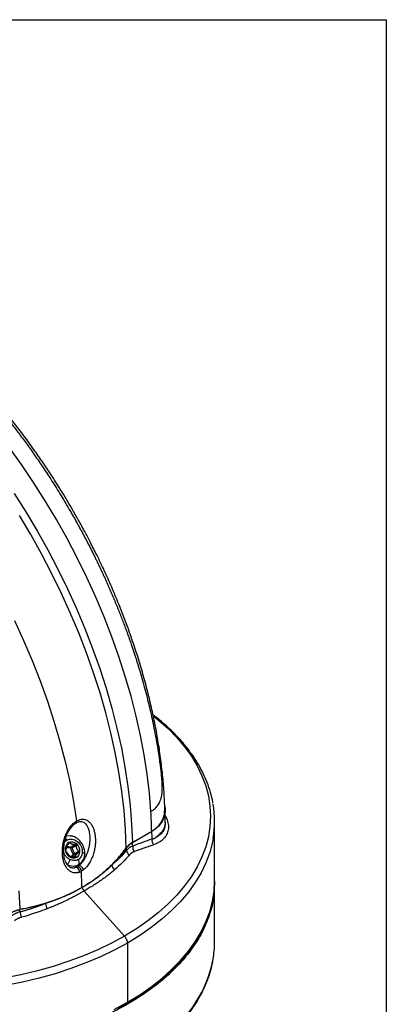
# Model space of a CAD drawing. Header units: millimetres. Extents: x 19 to 819, y 19 to 629.
# Tile 73 of 73: x 764 to 819, y 481 to 629. Entities that reach past the tile are written whole.
import ezdxf

# ---------------------------------------------------------------- set-up
doc = ezdxf.new("R2010")
doc.units = ezdxf.units.MM
doc.header["$LTSCALE"] = 3
doc.layers.add('TEXT', color=140, linetype='Continuous', lineweight=25)

msp = doc.modelspace()

# ---------------------------------------------------------------- linework, layer by layer
for p, q in [((785.933253, 510.801066), (785.982653, 510.575133)), ((785.982653, 510.575133), (785.946814, 510.554443)), ((772.571493, 508.122645), (772.648944, 508.18082)), ((786.030742, 508.163894), (786.031064, 508.348532)), ((793.417194, 499.523958), (793.417194, 508.404931)), ((781.091236, 505.287712), (783.988712, 506.96039)), ((784.029835, 506.919366), (781.132359, 505.246688)), ((771.326609, 504.936139), (771.522378, 505.049191)), ((771.463546, 505.074532), (771.349029, 505.008401)), ((771.496863, 505.260922), (771.522378, 505.049192)), ((771.734628, 505.191995), (771.538509, 505.078741)), ((771.922827, 504.61635), (772.545183, 504.975745)), ((772.697655, 504.83484), (772.0753, 504.475445)), ((773.042515, 503.774642), (772.42016, 503.415247)), ((772.432668, 503.612364), (773.055024, 503.971758)), ((773.228705, 503.869641), (773.101126, 503.871388)), ((773.950731, 503.512199), (773.948216, 503.469775)), ((771.835789, 503.065528), (771.821574, 503.132719)), ((772.596524, 503.189797), (772.766021, 503.062676)), ((772.751361, 501.580214), (772.632767, 501.518718)), ((772.826147, 501.618993), (772.751911, 501.583448)), ((793.414434, 490.335189), (793.414434, 499.216162)), ((793.417194, 499.217755), (793.417194, 499.370346)), ((773.85229, 497.988219), (779.912476, 491.225004)), ((780.346144, 490.188427), (780.346144, 481.307454))]:
    msp.add_line(p, q)
at = {"flags": 128}
for points in [[(783.866378, 509.892313), (783.63926, 512.678722), (783.3035, 515.512447), (782.859852, 518.387132), (782.309312, 521.296324), (781.653116, 524.233495), (780.892735, 527.192055), (780.029877, 530.165364), (779.066477, 533.14675), (778.004697, 536.129523), (776.84692, 539.106989), (775.595744, 542.072466), (774.253976, 545.019301), (772.824629, 547.940881), (771.310908, 550.830648), (769.716211, 553.68212), (768.044117, 556.488896), (766.298378, 559.244678), (764.482911, 561.943283), (762.60179, 564.578655)], [(763.384491, 557.597127), (765.138767, 554.829031), (766.818735, 552.009442), (768.420591, 549.144745), (769.940707, 546.241428), (771.375642, 543.306066), (772.722144, 540.345308), (773.977164, 537.365858), (775.137861, 534.374464), (776.201605, 531.377901), (777.165987, 528.382956), (778.028824, 525.396411), (778.788161, 522.425029), (779.442278, 519.47554), (779.989694, 516.554625), (780.42917, 513.668898), (780.75971, 510.824894), (780.980565, 508.029055), (781.091236, 505.287712)], [(780.183606, 504.477151), (780.075572, 507.232137), (779.856516, 510.042207), (779.526936, 512.900974), (779.087581, 515.801938), (778.539451, 518.738504), (777.88379, 521.703998), (777.122091, 524.691676), (776.256084, 527.694748), (775.287738, 530.706387), (774.219254, 533.719746), (773.053062, 536.727974), (771.791812, 539.724234), (770.438372, 542.701713), (768.995819, 545.653643), (767.467431, 548.573313), (765.856684, 551.454086), (764.167239, 554.289413)], [(763.430562, 538.563003), (764.800813, 535.562966), (766.080062, 532.543851), (767.265507, 529.51227), (768.354551, 526.474862), (769.34481, 523.438282), (770.234114, 520.409179), (771.020516, 517.394188), (771.702293, 514.399912), (772.277952, 511.43291), (772.746232, 508.49968)], [(784.288701, 524.212042), (785.013177, 523.624159), (786.45666, 522.335298), (787.762706, 520.998475), (788.926549, 519.618566), (789.943941, 518.200608), (790.811172, 516.749774), (791.525075, 515.271359), (792.083046, 513.770758), (792.483049, 512.253445), (792.723624, 510.724959), (792.803894, 509.190875), (792.723565, 507.656792), (792.482931, 506.128309), (792.08287, 504.611001), (791.524841, 503.110407), (790.810881, 501.632001), (789.943595, 500.181179), (788.926148, 498.763234), (787.762253, 497.38334), (786.456155, 496.046533), (785.012623, 494.757691), (783.436922, 493.521516), (781.734802, 492.34252), (779.912476, 491.225004)], [(771.2062, 506.276056), (771.208149, 506.276418), (771.753325, 506.291229)], [(771.753325, 506.291229), (771.778059, 506.288036), (771.987792, 506.24799)], [(793.208517, 505.916504), (793.09176, 505.299407), (792.686124, 503.760956), (792.12032, 502.239451), (791.396412, 500.740444), (790.517041, 499.269405), (789.485416, 497.831701), (788.305303, 496.432579), (786.981006, 495.077144), (785.517359, 493.770341), (783.919701, 492.516941), (782.193864, 491.321515), (780.346144, 490.188427)], [(773.158727, 500.817168), (773.154463, 500.95729), (773.120868, 501.101872), (773.060632, 501.239337), (772.978577, 501.358678), (772.881274, 501.450338), (772.776515, 501.506979), (772.672688, 501.524065), (772.578107, 501.500227)], [(773.754978, 501.161376), (773.718412, 501.28285), (773.654379, 501.409861), (773.568006, 501.532238), (773.466209, 501.640182), (773.35714, 501.72505), (773.249533, 501.780046), (773.152002, 501.800767), (773.07236, 501.785553)], [(793.416996, 499.447152), (793.415992, 499.181254), (793.319855, 497.669742), (793.070222, 496.164092), (792.667953, 494.669495), (792.114436, 493.191102), (791.411578, 491.734011), (790.561802, 490.303244), (789.568037, 488.903732), (788.43371, 487.540302), (787.16273, 486.217652), (785.759479, 484.940342), (784.228794, 483.712775), (782.575952, 482.539183), (780.80665, 481.423612), (778.926988, 480.369907)], [(780.346144, 481.307454), (782.193864, 482.440542), (783.919701, 483.635968), (785.517359, 484.889368), (786.981006, 486.196171), (788.305303, 487.551606), (789.485416, 488.950728), (790.517041, 490.388432), (791.396412, 491.859471), (792.12032, 493.358478), (792.686124, 494.879983), (793.09176, 496.418434), (793.335746, 497.968217), (793.417194, 499.523676), (793.417194, 499.523958)], [(764.101814, 498.010683), (764.209849, 495.255697)], [(779.912476, 491.225004), (777.976672, 490.172997), (775.934369, 489.190384), (773.79302, 488.280752), (771.560437, 487.447418), (769.244769, 486.693424), (766.854464, 486.021521), (764.398245, 485.434162), (761.885074, 484.933488)], [(780.346144, 490.188427), (778.383365, 489.121761), (776.312603, 488.125456), (774.141414, 487.203148), (771.877721, 486.358202), (769.529783, 485.593702), (767.10617, 484.912437), (764.615724, 484.316893), (762.067533, 483.809243)], [(778.383365, 480.240788), (780.346144, 481.307454)]]:
    msp.add_lwpolyline(points, dxfattribs=at)
for centre, radius, start, end in [((778.453958, 508.405171), 14.96297, 350.42597735, 10.0727886), ((714.104047, 505.51298), 69.899653, 1.18650661, 3.59203131), ((717.759398, 505.624043), 66.283095, 0.13094897, 1.1197618), ((772.338489, 504.266994), 1.302393, 130.25683008, 247.29533577), ((771.936766, 504.034982), 1.302476, 352.70697123, 109.73945398), ((714.316509, 503.942987), 66.828567, 0.6747645, 1.11780523), ((785.134151, 505.626874), 1.101904, 172.24654787, 219.67129394), ((771.90377, 506.148438), 1.532206, 246.10447919, 270.71262934), ((774.219156, 504.857606), 2.177652, 190.10730618, 214.87778516), ((772.290707, 503.511988), 0.173862, 357.26042874, 35.26282481), ((772.250861, 503.894174), 0.978152, 301.78054643, 358.56277137), ((713.155007, 503.209537), 67.080859, 0.7497435, 1.04779342), ((781.149265, 504.160257), 0.922033, 184.53850384, 236.67946913), ((782.265572, 504.625678), 1.129956, 174.70267641, 219.72215333), ((772.303544, 503.924712), 0.97826, 241.43536719, 298.21327806), ((773.175649, 502.420067), 1.249459, 127.2039154, 141.28733212), ((772.224299, 503.406755), 1.686685, 300.43269877, 336.2558047), ((772.209492, 503.574196), 1.839968, 241.43686887, 298.18862113), ((703.169038, 497.78595), 70.362505, 0.61309144, 2.58698432), ((779.057703, 501.952244), 1.022465, 184.17012231, 231.54419225), ((769.696129, 496.199818), 1.614199, 182.43460347, 212.62618591), ((697.18125, 493.988084), 67.080859, 0.74974356, 1.04779342), ((766.271353, 494.931226), 2.016048, 181.85845848, 206.00365106), ((778.421104, 490.339262), 14.993331, 350.08382999, 359.98443326), ((774.961881, 491.274049), 18.5647, 316.00310828, 349.08037202)]:
    msp.add_arc(centre, radius, start, end)
for points, knots in [([(772.177686, 555.096626), (771.64158, 556.009347), (770.888973, 557.290661), (769.728324, 559.151656), (768.717249, 560.724125), (767.47716, 562.572974), (766.138994, 564.48404), (764.698878, 566.44943), (763.173663, 568.435825), (761.57307, 570.422596), (759.905301, 572.393367), (758.177112, 574.335209), (756.394322, 576.237578), (754.562085, 578.091648), (752.68508, 579.889889), (750.76762, 581.625674), (748.81378, 583.293379), (746.82731, 584.887033), (744.812209, 586.404685), (742.770778, 587.831447), (741.262604, 588.83554), (740.432536, 589.333527), (740.294288, 589.416468)], [0, 0, 0, 0, 0.0636413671, 0.0893422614, 0.1320065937, 0.1762710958, 0.223724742, 0.2732174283, 0.3242875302, 0.3765676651, 0.4297984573, 0.4837895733, 0.5383992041, 0.5935199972, 0.6490695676, 0.7049839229, 0.7612127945, 0.8177162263, 0.8744619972, 0.9314235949, 0.9885785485, 1, 1, 1, 1]), ([(738.869115, 587.82986), (738.906495, 587.850788), (738.981366, 587.892706), (739.097622, 587.949288), (739.216848, 588.001301), (739.339269, 588.048245), (739.526831, 588.110956), (739.783529, 588.17594), (740.117624, 588.224232), (740.458607, 588.238877), (740.812888, 588.219231), (741.169074, 588.165557), (741.479424, 588.089186), (741.720423, 588.013583), (741.902548, 587.945967), (742.080689, 587.867964), (742.314748, 587.755267), (742.60906, 587.59826), (742.935029, 587.408307), (743.2626, 587.204813), (743.677278, 586.935459), (744.167762, 586.60074), (744.745557, 586.186543), (745.223117, 585.830797), (745.795783, 585.394031), (746.498866, 584.848691), (747.504641, 584.045226), (749.191016, 582.65072), (751.336438, 580.762806), (753.694276, 578.521304), (755.582831, 576.610967), (756.71169, 575.412952), (757.254831, 574.823769), (757.374314, 574.693755), (757.517998, 574.536812), (757.685817, 574.352677), (757.877693, 574.141049), (758.093532, 573.901582), (758.333222, 573.633893), (758.596635, 573.337556), (758.883621, 573.012111), (759.194009, 572.65706), (759.527601, 572.271872), (759.884175, 571.855985), (760.263477, 571.408805), (760.665221, 570.929714), (761.089086, 570.418068), (761.534711, 569.873205), (762.001693, 569.294446), (762.489585, 568.681099), (762.997889, 568.032464), (763.526056, 567.34784), (764.073479, 566.626526), (764.639492, 565.867832), (765.223363, 565.071083), (765.824294, 564.235623), (766.441414, 563.360828), (767.07378, 562.446111), (767.720365, 561.490927), (768.380072, 560.494793), (769.051689, 559.45727), (769.734021, 558.378052), (770.425389, 557.256688), (771.125573, 556.093714), (771.587462, 555.299988), (771.821691, 554.897482)], [0, 0, 0, 0, 0.0031023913, 0.0062139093, 0.0093372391, 0.0124750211, 0.0156298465, 0.0234897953, 0.0312577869, 0.0392142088, 0.0468686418, 0.0549416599, 0.0625335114, 0.0668365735, 0.0703690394, 0.0741351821, 0.0783087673, 0.0857626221, 0.0941186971, 0.1014200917, 0.1099343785, 0.1256659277, 0.1400331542, 0.1571260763, 0.1656834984, 0.1886078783, 0.216779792, 0.2513717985, 0.3329393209, 0.4022122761, 0.458605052, 0.5016976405, 0.5045982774, 0.5082415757, 0.5126286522, 0.5177608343, 0.5236396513, 0.5302668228, 0.5376442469, 0.5457739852, 0.5546582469, 0.5642993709, 0.5746998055, 0.5858620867, 0.5977888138, 0.6104826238, 0.6239461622, 0.6381820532, 0.653192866, 0.66898108, 0.6855490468, 0.7028989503, 0.7210327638, 0.7399522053, 0.7596586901, 0.7801532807, 0.8014366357, 0.8235089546, 0.8463699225, 0.8700186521, 0.894453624, 0.919672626, 0.9456726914, 0.972450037, 1, 1, 1, 1]), ([(771.821691, 554.897482), (771.933198, 554.703609), (772.155009, 554.317956), (772.48174, 553.740287), (772.801867, 553.167345), (773.115162, 552.599094), (773.421768, 552.035709), (773.721734, 551.477301), (774.015139, 550.923992), (774.302053, 550.375895), (774.582554, 549.833118), (774.856718, 549.295764), (775.124626, 548.763931), (775.386357, 548.237712), (775.641994, 547.717195), (775.89162, 547.202465), (776.13532, 546.693601), (776.373178, 546.190676), (776.605281, 545.693763), (776.831715, 545.202926), (777.052568, 544.718227), (777.267929, 544.239726), (777.477884, 543.767475), (777.682523, 543.301526), (777.881934, 542.841924), (778.076206, 542.388714), (778.265428, 541.941935), (778.449688, 541.501623), (778.629074, 541.067813), (778.803675, 540.640533), (778.973578, 540.219813), (779.13887, 539.805675), (779.299639, 539.398143), (779.455969, 538.997236), (779.607947, 538.602969), (779.755658, 538.215359), (779.899184, 537.834416), (780.03861, 537.460152), (780.174017, 537.092573), (780.305486, 536.731687), (780.433099, 536.377498), (780.556933, 536.030007), (780.677068, 535.689217), (780.79358, 535.355126), (780.906545, 535.027732), (781.016038, 534.707032), (781.122133, 534.393022), (781.224901, 534.085694), (781.324414, 533.785043), (781.420741, 533.491061), (781.513951, 533.203737), (781.60411, 532.923064), (781.691285, 532.649029), (781.775539, 532.381622), (782.135633, 531.227902), (782.732811, 529.197794), (783.486362, 526.312225), (784.132855, 523.477962), (784.588388, 521.140954), (784.903047, 519.284571), (785.096617, 518.012497), (785.223269, 517.085857), (785.314833, 516.372899), (785.383829, 515.781253), (785.453189, 515.073999), (785.497333, 514.482399), (785.522744, 513.989596), (785.534673, 513.605805), (785.535643, 513.230093), (785.523912, 512.898382), (785.504035, 512.641214), (785.482169, 512.449753), (785.449303, 512.259809), (785.394047, 512.01489), (785.304923, 511.709686), (785.173351, 511.376003), (785.013238, 511.060416), (784.830309, 510.773635), (784.622398, 510.510202), (784.418386, 510.300343), (784.224882, 510.134201), (784.050474, 510.004064), (783.927623, 509.92949), (783.866378, 509.892313)], [0, 0, 0, 0, 0.0132310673, 0.0263193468, 0.0392642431, 0.0520652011, 0.0647217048, 0.0772332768, 0.0895994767, 0.1018199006, 0.1138941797, 0.1258219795, 0.137602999, 0.1492369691, 0.160723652, 0.1720628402, 0.1832543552, 0.1942980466, 0.2051937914, 0.2159414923, 0.2265410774, 0.2369924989, 0.2472957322, 0.2574507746, 0.2674576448, 0.2773163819, 0.2870270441, 0.2965897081, 0.306004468, 0.3152714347, 0.3243907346, 0.3333625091, 0.3421869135, 0.3508641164, 0.3593942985, 0.3677776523, 0.3760143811, 0.3841046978, 0.3920488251, 0.3998469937, 0.4074994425, 0.4150064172, 0.42236817, 0.429584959, 0.4366570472, 0.4435847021, 0.4503681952, 0.457007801, 0.463503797, 0.4698564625, 0.4760660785, 0.4821329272, 0.488057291, 0.4938394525, 0.4994796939, 0.5629150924, 0.6257149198, 0.6878206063, 0.749177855, 0.780682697, 0.8119663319, 0.8347961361, 0.8433891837, 0.8604507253, 0.874805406, 0.890536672, 0.8989978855, 0.9062591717, 0.9145779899, 0.9219892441, 0.9261264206, 0.9298558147, 0.9333580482, 0.9376527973, 0.9452074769, 0.9532362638, 0.9608874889, 0.9688376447, 0.9765439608, 0.9843389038, 0.9895981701, 0.9948144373, 1, 1, 1, 1]), ([(785.951533, 510.33454), (785.931284, 510.956361), (785.88384, 512.413331), (785.700931, 514.747958), (785.421671, 517.324917), (785.049726, 519.927347), (784.590542, 522.548837), (784.044704, 525.184986), (783.414324, 527.830655), (782.701394, 530.480567), (781.908351, 533.128924), (781.038142, 535.769115), (780.094651, 538.392977), (779.083574, 540.989173), (778.014773, 543.538789), (776.910222, 546.000394), (775.826697, 548.269525), (774.843366, 550.221548), (773.914927, 551.98635), (773.053277, 553.565165), (772.448447, 554.623049), (772.177686, 555.096626)], [0, 0, 0, 0, 0.0437635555, 0.1025409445, 0.1612370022, 0.2198410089, 0.2783434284, 0.3367343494, 0.3950015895, 0.453128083, 0.5110878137, 0.568838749, 0.6263092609, 0.6833691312, 0.7397593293, 0.7948905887, 0.8470943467, 0.891785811, 0.9267088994, 0.9671901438, 1, 1, 1, 1]), ([(793.170135, 511.144514), (793.16461, 511.185922), (793.092028, 511.729951), (792.814905, 512.775013), (792.341055, 514.226065), (791.733079, 515.618834), (791.028529, 516.945787), (790.204986, 518.247828), (789.266467, 519.52121), (788.214753, 520.761729), (787.056395, 521.967326), (785.783345, 523.128951), (784.825008, 523.941053), (784.263955, 524.351059), (784.192771, 524.403079)], [0, 0, 0, 0, 0.0085039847, 0.1117271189, 0.2166865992, 0.31224564, 0.4080430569, 0.5040529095, 0.6002414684, 0.6965680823, 0.7929911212, 0.8894719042, 0.9859766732, 1, 1, 1, 1]), ([(783.988712, 506.96039), (784.303883, 507.173618), (784.935206, 507.600737), (785.566872, 508.471798), (785.937797, 509.392324), (785.936023, 510.044215), (785.935233, 510.334514)], [0, 0, 0, 0, 0.26289319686, 0.52660426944, 0.78918886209, 1, 1, 1, 1]), ([(785.982653, 510.575133), (785.988002, 510.516501), (785.998674, 510.399509), (786.004858, 510.225623), (786.003858, 510.053658), (785.995035, 509.883853), (785.978643, 509.716385), (785.954666, 509.551446), (785.92323, 509.389207), (785.884505, 509.229831), (785.838643, 509.073433), (785.7858, 508.920129), (785.726128, 508.770035), (785.659777, 508.623255), (785.564571, 508.436007), (785.431769, 508.212611), (785.250658, 507.959577), (785.047505, 507.720415), (784.823331, 507.495739), (784.578596, 507.286685), (784.315774, 507.092362), (784.125141, 506.977027), (784.029835, 506.919366)], [0, 0, 0, 0, 0.039458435, 0.0787335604, 0.1178305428, 0.1567543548, 0.1955099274, 0.2340855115, 0.272473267, 0.3106879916, 0.3487432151, 0.3866512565, 0.4244233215, 0.4620696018, 0.4995993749, 0.5715191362, 0.6432269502, 0.7147665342, 0.7861767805, 0.8574942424, 0.9287555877, 1, 1, 1, 1]), ([(786.01961, 508.332986), (786.024753, 508.790307), (786.032016, 509.436143), (786.002576, 510.097885), (785.993983, 510.291043)], [0, 0, 0, 0, 0.708108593, 1, 1, 1, 1]), ([(773.158727, 500.817168), (773.123201, 500.804255), (773.052102, 500.778412), (772.945728, 500.748876), (772.839626, 500.726115), (772.73381, 500.710794), (772.578684, 500.698907), (772.376449, 500.707663), (772.13783, 500.760468), (771.911908, 500.85208), (771.633778, 501.020423), (771.330949, 501.308652), (771.038413, 501.753163), (770.82101, 502.276442), (770.673585, 502.863837), (770.600432, 503.497976), (770.597556, 504.166483), (770.670557, 504.863999), (770.817261, 505.569251), (771.045665, 506.27613), (771.353656, 506.95739), (771.748174, 507.591113), (772.218168, 508.131464), (772.568818, 508.397291), (772.746002, 508.499547), (772.746232, 508.49968)], [0, 0, 0, 0, 0.0125043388, 0.0250259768, 0.0375994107, 0.0502586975, 0.0630371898, 0.0940049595, 0.1256008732, 0.1566232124, 0.1883692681, 0.2508930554, 0.3123947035, 0.37579516, 0.4377180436, 0.5003074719, 0.5628600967, 0.6244211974, 0.6879384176, 0.7491395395, 0.8118286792, 0.8744475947, 0.9371185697, 0.999918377, 1, 1, 1, 1]), ([(772.184382, 507.818313), (772.196463, 507.832139), (772.314646, 507.96739), (772.449987, 508.049199), (772.571493, 508.122645)], [0, 0, 0, 0, 0.1022275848, 1, 1, 1, 1]), ([(772.648917, 508.180866), (772.687806, 508.205732), (772.719146, 508.248353), (772.753433, 508.360666), (772.756184, 508.429701), (772.746236, 508.499678)], [0, 0, 0, 0, 0.5, 0.5, 1, 1, 1, 1]), ([(773.07236, 501.785553), (773.099806, 501.807449), (773.154961, 501.851449), (773.23667, 501.923919), (773.317871, 502.001373), (773.398324, 502.084203), (773.477899, 502.172201), (773.556439, 502.265312), (773.633799, 502.363429), (773.709834, 502.466445), (773.784407, 502.57425), (773.943282, 502.819093), (774.17314, 503.242411), (774.410673, 503.832862), (774.593168, 504.456156), (774.702853, 505.031504), (774.765455, 505.636357), (774.766621, 506.265951), (774.693767, 506.815339), (774.563834, 507.295888), (774.405002, 507.668365), (774.162274, 508.018999), (773.866315, 508.265445), (773.500537, 508.397447), (773.091662, 508.383908), (772.79333, 508.264224), (772.649174, 508.180953), (772.648944, 508.18082)], [0, 0, 0, 0, 0.0114137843, 0.0229364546, 0.0345835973, 0.0463703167, 0.0583111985, 0.0704202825, 0.0827110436, 0.0951963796, 0.1078886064, 0.120799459, 0.1795600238, 0.2451584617, 0.3042319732, 0.3722493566, 0.4254080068, 0.5003645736, 0.5855940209, 0.6280366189, 0.6962226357, 0.754870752, 0.8209067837, 0.8797584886, 0.9414600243, 0.9999066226, 1, 1, 1, 1]), ([(772.746232, 508.49968), (772.746462, 508.499812), (772.923747, 508.602187), (773.284578, 508.747014), (773.797322, 508.773747), (774.256712, 508.632792), (774.646358, 508.35424), (774.969555, 507.965789), (775.220812, 507.490316), (775.4063, 506.942036), (775.521366, 506.338369), (775.569569, 505.689856), (775.545825, 505.003731), (775.450101, 504.299728), (775.275298, 503.585495), (775.062961, 502.999922), (774.849928, 502.548081), (774.668311, 502.221235), (774.467909, 501.915029), (774.271273, 501.661861), (774.088618, 501.460039), (773.92473, 501.299745), (773.811463, 501.207419), (773.754978, 501.161376)], [0, 0, 0, 0, 0.0000816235, 0.0629188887, 0.1256258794, 0.1882402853, 0.2509247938, 0.3121165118, 0.3756351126, 0.4371849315, 0.499740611, 0.5623181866, 0.6242444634, 0.6876341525, 0.7491377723, 0.8116570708, 0.8433945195, 0.8744208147, 0.9060081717, 0.9369799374, 0.9582008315, 0.9791550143, 1, 1, 1, 1]), ([(786.017551, 509.288128), (786.090063, 509.156276), (786.329114, 508.721595), (786.497133, 507.999742), (786.508888, 507.167448), (786.268169, 506.418419), (785.801579, 505.783796), (785.145412, 505.263163), (784.572569, 505.03672), (784.285993, 504.923437)], [0, 0, 0, 0, 0.0678839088, 0.2237936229, 0.378983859, 0.5325817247, 0.6894012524, 0.8446171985, 1, 1, 1, 1]), ([(786.020888, 508.332917), (785.99453, 508.065856), (785.940068, 507.514041), (785.447955, 506.711888), (784.891974, 506.239498), (784.613339, 506.002756)], [0, 0, 0, 0, 0.3187276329, 0.6585741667, 1, 1, 1, 1]), ([(786.02504, 508.187448), (785.99908, 507.884923), (785.946227, 507.268993), (785.446105, 506.518265), (784.891574, 506.174977), (784.613361, 506.002746)], [0, 0, 0, 0, 0.324776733, 0.6612353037, 1, 1, 1, 1]), ([(772.664547, 501.52365), (772.47138, 501.473708), (772.107318, 501.379581), (771.703816, 501.562861), (771.41289, 501.832464), (771.200682, 502.153661), (771.044245, 502.498605), (770.924542, 502.884753), (770.824014, 503.398897), (770.776535, 504.128113), (770.853174, 504.963552), (771.038187, 505.770513), (771.288944, 506.481517), (771.664688, 507.231927), (772.017919, 507.633163), (772.200488, 507.840544)], [0, 0, 0, 0, 0.0953615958, 0.1797281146, 0.2524244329, 0.3119914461, 0.369632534, 0.4208713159, 0.4770065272, 0.5711784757, 0.6819083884, 0.7504452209, 0.8268168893, 0.9104895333, 1, 1, 1, 1]), ([(770.936981, 505.279321), (770.954594, 505.310614), (771.038532, 505.459749), (771.178973, 505.548884), (771.289945, 505.619315)], [0, 0, 0, 0, 0.2098323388, 1, 1, 1, 1]), ([(771.289945, 505.619315), (771.249222, 505.685206), (771.189765, 505.78141), (771.113803, 505.850535), (771.089868, 505.872316)], [0, 0, 0, 0, 0.684904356, 1, 1, 1, 1]), ([(771.289945, 505.619315), (771.513505, 505.748538), (771.782431, 505.798376), (772.329429, 505.724185), (772.606594, 505.60028), (773.08418, 505.216458), (773.28381, 504.957178), (773.544199, 504.382548), (773.604527, 504.068151), (773.585848, 503.77436)], [0, 0, 0, 0, 0.25, 0.25, 0.5, 0.5, 0.75, 0.75, 1, 1, 1, 1]), ([(771.332367, 504.959774), (771.33508, 504.970237), (771.340339, 504.990517), (771.352599, 505.018371), (771.367709, 505.042144), (771.391032, 505.067058), (771.425948, 505.086332), (771.450787, 505.078536), (771.463546, 505.074532)], [0, 0, 0, 0, 0.1326076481, 0.2570518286, 0.3781112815, 0.5008232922, 0.7435863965, 1, 1, 1, 1]), ([(771.522378, 505.049191), (771.512484, 505.052992), (771.492293, 505.060747), (771.473255, 505.069876), (771.463546, 505.074532)], [0, 0, 0, 0, 0.4900305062, 1, 1, 1, 1]), ([(771.569647, 505.135783), (771.561723, 505.120948), (771.546183, 505.091857), (771.530207, 505.063223), (771.522378, 505.049191)], [0, 0, 0, 0, 0.5099693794, 1, 1, 1, 1]), ([(771.569647, 505.135783), (771.575036, 505.145112), (771.585481, 505.163195), (771.605133, 505.185696), (771.626786, 505.202763), (771.657238, 505.217186), (771.698295, 505.220762), (771.722298, 505.201757), (771.734628, 505.191995)], [0, 0, 0, 0, 0.1329957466, 0.2577722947, 0.3791521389, 0.5022187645, 0.7443082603, 1, 1, 1, 1]), ([(772.545183, 504.975745), (772.51496, 504.971932), (772.456011, 504.964494), (772.369929, 504.959908), (772.28878, 504.960268), (772.212709, 504.965693), (772.141839, 504.975794), (772.061693, 504.9936), (771.973445, 505.023748), (771.884174, 505.069647), (771.803571, 505.125756), (771.758313, 505.169239), (771.734628, 505.191995)], [0, 0, 0, 0, 0.0934708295, 0.1823051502, 0.2668574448, 0.3475386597, 0.4248215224, 0.4992435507, 0.6215175, 0.7492296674, 0.8687639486, 1, 1, 1, 1]), ([(773.596234, 505.00768), (773.483767, 505.178107), (773.326257, 505.416788), (773.029366, 505.709272), (772.75368, 505.924768), (772.398475, 506.12622), (772.139778, 506.203601), (772.008356, 506.242911)], [0, 0, 0, 0, 0.2893620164, 0.4052478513, 0.5969125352, 0.7952263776, 1, 1, 1, 1]), ([(772.545183, 504.975745), (772.555877, 504.976719), (772.576602, 504.978605), (772.606823, 504.973477), (772.63423, 504.96209), (772.665465, 504.93902), (772.695452, 504.896415), (772.696907, 504.855735), (772.697655, 504.83484)], [0, 0, 0, 0, 0.1329957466, 0.2577722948, 0.3791521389, 0.5022187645, 0.7443082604, 1, 1, 1, 1]), ([(773.948972, 503.515146), (773.955983, 503.607228), (773.972185, 503.820002), (773.923765, 504.148241), (773.820739, 504.563248), (773.682551, 504.836806), (773.596234, 505.00768)], [0, 0, 0, 0, 0.1816980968, 0.4198533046, 0.6376199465, 1, 1, 1, 1]), ([(781.091236, 505.287712), (781.051049, 505.263839), (780.970551, 505.216017), (780.855428, 505.13863), (780.744433, 505.057069), (780.638156, 504.971006), (780.536683, 504.880629), (780.440185, 504.786014), (780.348971, 504.687179), (780.262673, 504.584518), (780.21, 504.512992), (780.183606, 504.477151)], [0, 0, 0, 0, 0.1095303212, 0.2194050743, 0.3296462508, 0.4402756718, 0.5513150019, 0.6627857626, 0.7747093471, 0.8871070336, 1, 1, 1, 1]), ([(781.132359, 505.246688), (781.092459, 505.222987), (781.012401, 505.17543), (780.897703, 505.098368), (780.786803, 505.016945), (780.680395, 504.930866), (780.578657, 504.840358), (780.481846, 504.745547), (780.390345, 504.646505), (780.303843, 504.543691), (780.251074, 504.472071), (780.22465, 504.436207)], [0, 0, 0, 0, 0.1087431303, 0.218193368, 0.3283048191, 0.4390289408, 0.5503148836, 0.6621098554, 0.7743595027, 0.8870083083, 1, 1, 1, 1]), ([(784.04232, 505.775532), (784.092789, 505.791776), (784.193562, 505.824211), (784.338665, 505.8791), (784.479284, 505.93795), (784.568699, 505.981175), (784.613339, 506.002756)], [0, 0, 0, 0, 0.2511919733, 0.5015651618, 0.7511561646, 1, 1, 1, 1]), ([(771.739721, 502.708614), (771.611357, 502.785477), (771.354623, 502.939205), (771.032311, 503.291962), (770.892976, 503.573868), (770.8237, 503.714027)], [0, 0, 0, 0, 0.3345750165, 0.6691618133, 1, 1, 1, 1]), ([(771.160128, 503.947244), (771.155194, 503.955017), (771.145628, 503.970085), (771.132805, 503.99667), (771.122229, 504.024741), (771.111793, 504.062791), (771.105361, 504.111555), (771.111292, 504.136779), (771.114339, 504.149736)], [0, 0, 0, 0, 0.13260764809, 0.25705182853, 0.37811128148, 0.50082329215, 0.7435863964, 1, 1, 1, 1]), ([(771.332367, 504.959774), (771.325458, 504.929803), (771.311984, 504.871346), (771.291065, 504.786155), (771.270627, 504.705871), (771.25085, 504.630558), (771.232011, 504.560244), (771.210477, 504.480389), (771.186595, 504.391804), (771.161463, 504.301586), (771.137623, 504.219663), (771.122338, 504.173759), (771.114339, 504.149736)], [0, 0, 0, 0, 0.0934708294, 0.1823051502, 0.2668574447, 0.3475386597, 0.4248215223, 0.4992435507, 0.6215175, 0.7492296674, 0.8687639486, 1, 1, 1, 1]), ([(771.160128, 503.947244), (771.174511, 503.925853), (771.202564, 503.884132), (771.246248, 503.819831), (771.289768, 503.756724), (771.333348, 503.694879), (771.377003, 503.634626), (771.430675, 503.563187), (771.497188, 503.479108), (771.574233, 503.38604), (771.652758, 503.294351), (771.702742, 503.236486), (771.7289, 503.206204)], [0, 0, 0, 0, 0.0934708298, 0.1823051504, 0.2668574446, 0.3475386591, 0.4248215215, 0.49924355, 0.6215174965, 0.7492296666, 0.8687639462, 1, 1, 1, 1]), ([(771.872824, 504.429454), (771.724436, 504.433506), (771.508723, 504.439397), (771.29873, 504.535542), (771.233191, 504.565549)], [0, 0, 0, 0, 0.6878985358, 1, 1, 1, 1]), ([(771.872824, 504.429454), (771.872433, 504.431813), (771.871652, 504.43653), (771.870393, 504.446115), (771.868816, 504.463093), (771.868298, 504.497543), (771.874903, 504.542324), (771.893164, 504.590612), (771.911975, 504.606934), (771.922827, 504.61635)], [0, 0, 0, 0, 0.0314039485, 0.0627980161, 0.1255773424, 0.250835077, 0.5008045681, 0.7120222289, 1, 1, 1, 1]), ([(772.0753, 504.475445), (772.057621, 504.465242), (772.024464, 504.453026), (771.945392, 504.435067), (771.902869, 504.430094), (771.872824, 504.429454)], [0, 0, 0, 0, 0.5, 0.5, 1, 1, 1, 1]), ([(772.259769, 503.494945), (772.240579, 503.523324), (772.202272, 503.579977), (772.149456, 503.667996), (772.100267, 503.757924), (772.055031, 503.849999), (772.004564, 503.964746), (771.953106, 504.103059), (771.905017, 504.265432), (771.883571, 504.3747), (771.872824, 504.429454)], [0, 0, 0, 0, 0.1001521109, 0.1999244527, 0.2995914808, 0.3994285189, 0.4997094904, 0.6665974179, 0.8329334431, 1, 1, 1, 1]), ([(771.922827, 504.61635), (771.952825, 504.616953), (771.990388, 504.603628), (772.049891, 504.548577), (772.069289, 504.509218), (772.0753, 504.475445)], [0, 0, 0, 0, 0.5, 0.5, 1, 1, 1, 1]), ([(771.936818, 503.126481), (771.961268, 503.170327), (772.043815, 503.318355), (772.170563, 503.421999), (772.259769, 503.494945)], [0, 0, 0, 0, 0.2961977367, 1, 1, 1, 1]), ([(772.259769, 503.494945), (772.285496, 503.51404), (772.319094, 503.537667), (772.382876, 503.581127), (772.412663, 503.600709), (772.431918, 503.612727)], [0, 0, 0, 0, 0.5, 0.5, 1, 1, 1, 1]), ([(772.259769, 503.494945), (772.267621, 503.493088), (772.283537, 503.489323), (772.3107, 503.485236), (772.341118, 503.482645), (772.377803, 503.482953), (772.425413, 503.486564), (772.449781, 503.497269), (772.464371, 503.503678)], [0, 0, 0, 0, 0.11268387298, 0.22842177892, 0.35622708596, 0.50086662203, 0.70114101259, 1, 1, 1, 1]), ([(772.420159, 503.415247), (772.415707, 503.413162), (772.405366, 503.408319), (772.384583, 503.406963), (772.362222, 503.411592), (772.330456, 503.425356), (772.293155, 503.450775), (772.269474, 503.482105), (772.259769, 503.494945)], [0, 0, 0, 0, 0.1079187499, 0.2506820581, 0.4088297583, 0.5013049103, 0.7956259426, 1, 1, 1, 1]), ([(772.464371, 503.503678), (772.463266, 503.494545), (772.461172, 503.477234), (772.452701, 503.455085), (772.44251, 503.437807), (772.431705, 503.424775), (772.423795, 503.418247), (772.420159, 503.415247)], [0, 0, 0, 0, 0.2533680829, 0.4802342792, 0.6800016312, 0.8529510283, 1, 1, 1, 1]), ([(772.596524, 503.189797), (772.600774, 503.210784), (772.609077, 503.251793), (772.630829, 503.313744), (772.658801, 503.374039), (772.693303, 503.432855), (772.754506, 503.519009), (772.864861, 503.63954), (772.980666, 503.727606), (773.042515, 503.774642)], [0, 0, 0, 0, 0.1085710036, 0.2121490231, 0.3114217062, 0.4071695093, 0.5002615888, 0.7330966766, 1, 1, 1, 1]), ([(773.055024, 503.971758), (773.032964, 503.991253), (772.98994, 504.029276), (772.931771, 504.090964), (772.880397, 504.153905), (772.835987, 504.218258), (772.798316, 504.283696), (772.760376, 504.364905), (772.726284, 504.466408), (772.703077, 504.586097), (772.692881, 504.710154), (772.696015, 504.792005), (772.697655, 504.83484)], [0, 0, 0, 0, 0.0934708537, 0.1823051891, 0.2668574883, 0.3475386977, 0.4248215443, 0.4992435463, 0.6215174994, 0.7492296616, 0.868763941, 1, 1, 1, 1]), ([(773.585848, 503.77436), (773.571237, 503.543013), (773.508128, 503.324721), (773.296966, 502.956036), (773.149049, 502.805879), (772.972937, 502.704286)], [0, 0, 0, 0, 0.5, 0.5, 1, 1, 1, 1]), ([(773.101126, 503.871388), (773.099912, 503.862112), (773.097502, 503.843685), (773.085245, 503.817691), (773.067117, 503.793911), (773.050888, 503.7812), (773.042515, 503.774642)], [0, 0, 0, 0, 0.2449966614, 0.4866856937, 0.735162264, 1, 1, 1, 1]), ([(773.055024, 503.971758), (773.062532, 503.964686), (773.077084, 503.950978), (773.09212, 503.926027), (773.101028, 503.899241), (773.101093, 503.880715), (773.101126, 503.871388)], [0, 0, 0, 0, 0.26483803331, 0.51331469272, 0.7550036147, 1, 1, 1, 1]), ([(773.527515, 498.538847), (773.527745, 498.53898), (774.208468, 498.931933), (775.511424, 499.772665), (776.890254, 500.878169), (777.802314, 501.722406), (778.329138, 502.247077), (778.831195, 502.785134), (779.307835, 503.336314), (779.761168, 503.898804), (780.042964, 504.284603), (780.183606, 504.477151)], [0, 0, 0, 0, 0.0000846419, 0.2505164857, 0.4999740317, 0.5841192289, 0.6679300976, 0.751415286, 0.8345832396, 0.9174421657, 1, 1, 1, 1]), ([(773.585848, 503.77436), (773.648552, 503.754813), (773.773961, 503.715719), (773.897375, 503.637338), (773.960539, 503.566733), (773.953155, 503.525678), (773.950731, 503.512199)], [0, 0, 0, 0, 0.2866318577, 0.5732637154, 0.8598955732, 1, 1, 1, 1]), ([(773.756493, 502.730363), (773.778542, 502.770881), (773.877502, 502.952732), (773.941697, 503.223354), (773.947335, 503.451147), (773.948848, 503.512284)], [0, 0, 0, 0, 0.1733796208, 0.7781439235, 1, 1, 1, 1]), ([(778.037945, 501.877892), (778.127969, 501.967649), (778.307903, 502.14705), (778.570014, 502.4212), (778.826147, 502.698718), (779.075716, 502.97988), (779.318813, 503.264488), (779.555402, 503.552441), (779.785306, 503.843713), (780.009062, 504.137882), (780.15283, 504.336823), (780.22465, 504.436207)], [0, 0, 0, 0, 0.1117459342, 0.2233519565, 0.3348098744, 0.4461115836, 0.5572490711, 0.6682144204, 0.7789998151, 0.889597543, 1, 1, 1, 1]), ([(781.396463, 503.903562), (781.358195, 503.888434), (781.282045, 503.858332), (781.174001, 503.806481), (781.071327, 503.749993), (780.974363, 503.688332), (780.882918, 503.621614), (780.797108, 503.549653), (780.716335, 503.472819), (780.667344, 503.417528), (780.642772, 503.389797)], [0, 0, 0, 0, 0.1271271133, 0.2529679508, 0.3778533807, 0.5021230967, 0.6261230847, 0.7502028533, 0.8747125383, 1, 1, 1, 1]), ([(784.285993, 504.923437), (784.091204, 504.858715), (783.70322, 504.729799), (783.12206, 504.530066), (782.54433, 504.326292), (781.969701, 504.118339), (781.587132, 503.975), (781.396463, 503.903562)], [0, 0, 0, 0, 0.2030726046, 0.4044821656, 0.6043524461, 0.8028131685, 1, 1, 1, 1]), ([(771.739721, 502.708614), (771.704269, 502.576898), (771.644932, 502.431641), (771.499413, 502.165269), (771.413561, 502.044758), (771.329754, 501.958169)], [0, 0, 0, 0, 0.5, 0.5, 1, 1, 1, 1]), ([(771.821574, 503.132719), (771.813179, 503.137218), (771.796502, 503.146155), (771.772007, 503.163943), (771.748823, 503.18419), (771.735681, 503.198712), (771.7289, 503.206204)], [0, 0, 0, 0, 0.2449966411, 0.486685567, 0.7351620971, 1, 1, 1, 1]), ([(772.972937, 502.704286), (772.796891, 502.602582), (772.592882, 502.549577), (772.167993, 502.551078), (771.947385, 502.605583), (771.739721, 502.708614)], [0, 0, 0, 0, 0.5, 0.5, 1, 1, 1, 1]), ([(771.905868, 503.118469), (771.900411, 503.117044), (771.889835, 503.114281), (771.869269, 503.115723), (771.846379, 503.121427), (771.82988, 503.128938), (771.821574, 503.132719)], [0, 0, 0, 0, 0.2648373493, 0.5133138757, 0.7550030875, 1, 1, 1, 1]), ([(771.905868, 503.118469), (771.921956, 503.123733), (771.953234, 503.133968), (772.006638, 503.146722), (772.062779, 503.157345), (772.121902, 503.166039), (772.218188, 503.177098), (772.37409, 503.189143), (772.519998, 503.189572), (772.596524, 503.189798)], [0, 0, 0, 0, 0.1114490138, 0.2166679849, 0.316146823, 0.4104649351, 0.5003016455, 0.7379171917, 1, 1, 1, 1]), ([(772.928614, 501.748435), (773.004327, 501.796153), (773.247881, 501.949652), (773.511984, 502.246937), (773.645181, 502.512167), (773.689369, 502.600157)], [0, 0, 0, 0, 0.2316271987, 0.7450920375, 1, 1, 1, 1]), ([(773.078648, 501.952453), (773.124108, 502.039149), (773.138746, 502.159837), (773.101224, 502.426683), (773.049149, 502.572237), (772.972937, 502.704286)], [0, 0, 0, 0, 0.5, 0.5, 1, 1, 1, 1]), ([(772.426104, 501.486641), (772.513803, 501.511581), (772.641635, 501.547935), (772.74832, 501.625487), (772.781815, 501.649836)], [0, 0, 0, 0, 0.6860390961, 1, 1, 1, 1]), ([(772.723184, 501.563822), (772.711013, 501.557858), (772.686486, 501.545841), (772.671882, 501.531083), (772.664525, 501.523649)], [0, 0, 0, 0, 0.4962295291, 1, 1, 1, 1]), ([(772.783278, 501.647662), (772.833154, 501.676523), (772.953755, 501.746309), (773.032481, 501.87625), (773.078648, 501.952453)], [0, 0, 0, 0, 0.4135614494, 1, 1, 1, 1]), ([(772.826063, 501.619144), (772.845725, 501.630752), (772.887038, 501.655143), (772.954533, 501.699189), (773.017029, 501.743151), (773.057669, 501.774294), (773.07236, 501.785553)], [0, 0, 0, 0, 0.2377160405, 0.4994941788, 0.819073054, 1, 1, 1, 1]), ([(773.459818, 500.961844), (773.456782, 501.029125), (773.439813, 501.11466), (773.361031, 501.301179), (773.298061, 501.400726), (773.149171, 501.555119), (773.065819, 501.607304), (772.92466, 501.648893), (772.867281, 501.640494), (772.826063, 501.619144)], [0, 0, 0, 0, 0.25, 0.25, 0.5, 0.5, 0.75, 0.75, 1, 1, 1, 1]), ([(773.754978, 501.161376), (773.730863, 501.142945), (773.682578, 501.106039), (773.584682, 501.03763), (773.510113, 500.99086), (773.460063, 500.961969), (773.459833, 500.961836)], [0, 0, 0, 0, 0.2488024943, 0.4981962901, 0.997694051, 1, 1, 1, 1]), ([(778.037945, 501.877892), (777.394424, 501.243203), (776.700509, 500.643247), (775.582605, 499.796864), (775.197149, 499.52372), (774.400854, 498.996308), (773.989432, 498.741734), (773.567997, 498.498463)], [0, 0, 0, 0, 0.5, 0.5, 0.75, 0.75, 1, 1, 1, 1]), ([(778.421821, 501.151564), (778.346286, 501.086107), (778.19054, 500.951141), (777.943366, 500.745709), (777.676635, 500.530762), (777.348852, 500.275521), (776.887713, 499.93127), (776.298764, 499.515273), (775.675353, 499.10036), (775.067856, 498.714553), (774.480109, 498.354443), (774.057589, 498.107976), (773.85229, 497.988219)], [0, 0, 0, 0, 0.0569947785, 0.117516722, 0.1815639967, 0.2491343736, 0.3486360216, 0.4984824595, 0.6405392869, 0.7486910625, 0.8778908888, 1, 1, 1, 1]), ([(780.344764, 481.000454), (779.282846, 480.421263), (777.15901, 479.262881), (773.618639, 477.764477), (769.860987, 476.460071), (765.894577, 475.378196), (761.76502, 474.52499), (757.510098, 473.909817), (753.171319, 473.538293), (748.790324, 473.41408), (744.409342, 473.538351), (740.070553, 473.909916), (735.815743, 474.525194), (731.685886, 475.378261), (727.720755, 476.460901), (723.958534, 477.762688), (720.435454, 479.271086), (717.18545, 480.971568), (714.23979, 482.847758), (711.626958, 484.88159), (709.371682, 487.053467), (707.497299, 489.342513), (706.015823, 491.726538), (704.964049, 494.183124), (704.35287, 496.381456), (704.274732, 497.758783), (704.244404, 498.293366)], [0, 0, 0, 0, 0.042311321, 0.084622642, 0.1269339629, 0.1692452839, 0.2115566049, 0.2538679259, 0.2961792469, 0.3384905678, 0.3808018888, 0.4231132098, 0.4654245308, 0.5077358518, 0.5500471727, 0.5923584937, 0.6346698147, 0.6769811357, 0.7192924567, 0.7616037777, 0.8039150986, 0.8462264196, 0.8885377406, 0.9308490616, 0.9731603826, 1, 1, 1, 1]), ([(764.209849, 495.255697), (764.363831, 495.283254), (764.672098, 495.338422), (765.130907, 495.4291), (765.587506, 495.525712), (766.041486, 495.628848), (766.492801, 495.738379), (766.941303, 495.854366), (767.386871, 495.976817), (767.829378, 496.105749), (768.268692, 496.241176), (768.70469, 496.383109), (769.775457, 496.75058), (771.431255, 497.417218), (772.84664, 498.145767), (773.527285, 498.538715), (773.527515, 498.538847)], [0, 0, 0, 0, 0.044998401, 0.0900854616, 0.1352624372, 0.18053061, 0.225891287, 0.271345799, 0.3168954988, 0.3625417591, 0.4082859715, 0.4541295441, 0.5000739, 0.7495059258, 0.9999153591, 1, 1, 1, 1]), ([(773.567997, 498.498463), (773.447779, 498.429842), (773.207504, 498.292689), (772.840817, 498.093679), (772.469881, 497.89979), (772.094226, 497.711489), (771.713977, 497.528652), (771.3291, 497.351311), (770.939606, 497.179459), (770.54549, 497.013098), (770.146756, 496.852224), (769.743397, 496.696849), (769.335438, 496.546934), (768.922785, 496.402619), (768.505789, 496.263385), (768.224259, 496.175316), (768.083387, 496.131248)], [0, 0, 0, 0, 0.0716009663, 0.14310728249, 0.21453589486, 0.28590380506, 0.35722805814, 0.42852573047, 0.49981391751, 0.57110972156, 0.64243023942, 0.71379255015, 0.7852137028, 0.85671070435, 0.92830050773, 1, 1, 1, 1]), ([(773.85229, 497.988219), (773.715923, 497.910036), (773.437791, 497.750574), (773.005223, 497.510191), (772.518644, 497.246531), (771.920218, 496.932312), (771.19292, 496.567421), (770.463264, 496.222268), (769.738329, 495.898106), (769.064234, 495.612415), (768.569979, 495.420239), (768.336641, 495.329513)], [0, 0, 0, 0, 0.0803304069, 0.1638412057, 0.2505375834, 0.3585207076, 0.5006331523, 0.6514444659, 0.7510013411, 0.8824476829, 1, 1, 1, 1]), ([(773.567997, 498.498463), (773.593768, 498.409857), (773.632593, 498.316708), (773.730775, 498.140493), (773.789894, 498.057854), (773.85229, 497.988219)], [0, 0, 0, 0, 0.5, 0.5, 1, 1, 1, 1]), ([(768.083387, 496.131248), (767.945376, 496.089363), (767.669526, 496.005646), (767.25142, 495.887115), (766.830632, 495.773854), (766.406967, 495.666367), (765.980655, 495.564533), (765.55183, 495.468351), (765.120575, 495.377945), (764.687283, 495.292807), (764.39627, 495.240755), (764.250892, 495.214753)], [0, 0, 0, 0, 0.1117459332, 0.2233519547, 0.3348098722, 0.4461115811, 0.5572490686, 0.6682144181, 0.7789998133, 0.889597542, 1, 1, 1, 1]), ([(764.256366, 494.865845), (764.401617, 494.907512), (764.692434, 494.990936), (765.125239, 495.120632), (765.555979, 495.253821), (765.984239, 495.390803), (766.409941, 495.531479), (766.832947, 495.675826), (767.253026, 495.823896), (767.670381, 495.975357), (767.945652, 496.079259), (768.083387, 496.131248)], [0, 0, 0, 0, 0.1102558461, 0.220750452, 0.3314733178, 0.4424138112, 0.5535611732, 0.664904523, 0.7764328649, 0.8881350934, 1, 1, 1, 1]), ([(793.258745, 497.386513), (793.242775, 497.154645), (793.168791, 496.080491), (792.60687, 494.183318), (791.567324, 491.726127), (790.08238, 489.342419), (788.210186, 487.052597), (785.950143, 484.883367), (783.354682, 482.83955), (781.34807, 481.613486), (780.344764, 481.000454)], [0, 0, 0, 0, 0.0378382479, 0.1752899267, 0.3127416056, 0.4501932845, 0.5876449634, 0.7250966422, 0.8625483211, 1, 1, 1, 1]), ([(762.979379, 494.767197), (763.02012, 494.790047), (763.101865, 494.835898), (763.230264, 494.899173), (763.363197, 494.958511), (763.500871, 495.013338), (763.642962, 495.063589), (763.789242, 495.109112), (763.939506, 495.149637), (764.093236, 495.185506), (764.198287, 495.204994), (764.250892, 495.214753)], [0, 0, 0, 0, 0.1087431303, 0.218193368, 0.3283048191, 0.4390289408, 0.5503148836, 0.6621098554, 0.7743595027, 0.8870083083, 1, 1, 1, 1]), ([(764.256366, 494.865845), (764.205406, 494.850734), (764.103172, 494.820419), (763.953089, 494.768005), (763.805194, 494.710397), (763.660073, 494.647158), (763.517997, 494.578488), (763.379278, 494.504469), (763.244343, 494.425096), (763.113054, 494.340899), (763.02937, 494.280669), (762.987463, 494.250508)], [0, 0, 0, 0, 0.1088159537, 0.2183072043, 0.328433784, 0.4391529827, 0.550419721, 0.6621869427, 0.7744060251, 0.8870272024, 1, 1, 1, 1]), ([(764.459398, 494.047333), (764.410892, 494.032878), (764.314181, 494.004057), (764.173482, 493.953038), (764.036669, 493.896481), (763.903939, 493.833786), (763.775116, 493.765103), (763.650267, 493.690245), (763.528862, 493.609637), (763.451767, 493.551273), (763.413024, 493.521943)], [0, 0, 0, 0, 0.1252874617, 0.2497971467, 0.3738769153, 0.4978769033, 0.6221466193, 0.7470320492, 0.8728728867, 1, 1, 1, 1]), ([(779.912476, 491.225004), (780.041189, 491.081357), (780.152214, 490.904797), (780.30482, 490.540028), (780.346142, 490.352439), (780.346144, 490.188427)], [0, 0, 0, 0, 0.5, 0.5, 1, 1, 1, 1]), ([(788.154987, 477.951813), (788.221698, 478.021876), (788.662949, 478.485303), (789.380022, 479.377921), (790.296821, 480.629775), (791.09669, 481.918997), (791.786944, 483.239441), (792.364676, 484.589975), (792.812493, 485.969337), (793.080168, 486.988138), (793.157811, 487.5484), (793.170095, 487.637045)], [0, 0, 0, 0, 0.0238931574, 0.1580394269, 0.2925596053, 0.4275186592, 0.5630071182, 0.6991473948, 0.8361000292, 0.974067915, 1, 1, 1, 1])]:
    msp.add_open_spline(points, degree=3, knots=knots)
for points in [[(784.04232, 505.775532), (783.07962, 505.450604), (782.112316, 505.103655), (781.140442, 504.73)], [(780.230123, 504.087299), (779.575864, 503.319555), (778.844176, 502.58343), (778.037945, 501.877892)], [(781.140442, 504.73), (780.769619, 504.575535), (780.464526, 504.361954), (780.230123, 504.087299)], [(780.642772, 503.389797), (779.984832, 502.617787), (779.242557, 501.869736), (778.421821, 501.151564)], [(773.158727, 500.817168), (773.258786, 500.855486), (773.359887, 500.904138), (773.459818, 500.961844)], [(768.336641, 495.329513), (767.092565, 494.855695), (765.796732, 494.427171), (764.459398, 494.047333)]]:
    msp.add_open_spline(points, degree=3)
at = {"layer": 'TEXT'}
for p, q in [((19.05, 628.65), (819.15, 628.65)), ((819.15, 628.65), (819.15, 19.05))]:
    msp.add_line(p, q, dxfattribs=at)

doc.saveas('drawing.dxf')
